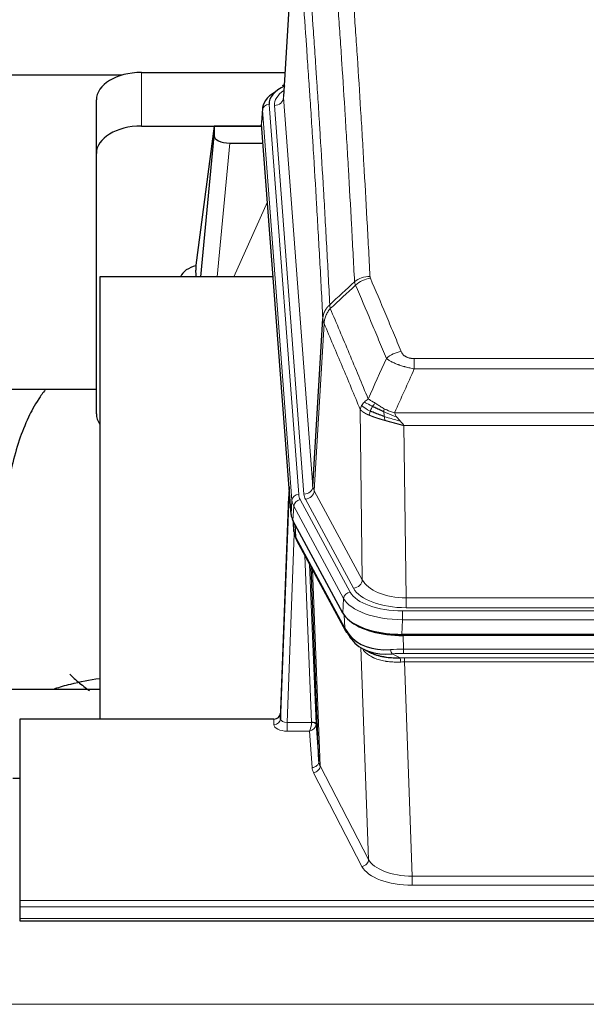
# Model space of a CAD drawing. Header units: inches. Extents: x 0 to 23760, y -13 to 16800.
# Tile 131 of 256: x 6053 to 6305, y 13694 to 14131. Entities that reach past the tile are written whole.
import ezdxf

# ---------------------------------------------------------------- set-up
doc = ezdxf.new("R2010")
doc.units = ezdxf.units.IN
doc.layers.add('1', color=7, linetype='Continuous', true_color=0xffffff)
doc.layers.add('254', color=7, linetype='Continuous', true_color=0xffffff)
doc.styles.add('latin_extended', font='simplex.shx')
doc.dimstyles.get("Standard").update_dxf_attribs({"dimtxt": 0.18, "dimasz": 0.18, "dimexe": 0.18, "dimexo": 0.0625, "dimgap": 0.09, "dimtad": 0, "dimtih": 1, "dimtoh": 1, "dimdec": 4, "dimzin": 0, "dimdsep": 46, "dimtxsty": 'Standard', "dimcen": 0.09, "dimadec": 0, "dimazin": 0, "dimtfac": 1, "dimtdec": 4, "dimtofl": 0, "dimtmove": 0, "dimatfit": 3, "dimfxl": 1, "dimtolj": 1, "dimtzin": 0, "dimarcsym": 0})

# ---------------------------------------------------------------- blocks, each defined once
blk = doc.blocks.new('_U5')
at = {"layer": '254', "color": 3, "linetype": 'Continuous', "lineweight": 13, "transparency": 16777216}
for p, q in [((8914, 13844.79), (8914, 9822.41)), ((1028.02, 13489.8), (1028.02, 9822.41)), ((1168.02, 9862.41), (8774, 9862.41))]:
    blk.add_line(p, q, dxfattribs=at)
at = {"layer": '254', "color": 3, "transparency": 16777216}
for points in [[(1168.02, 9885.74), (1168.02, 9839.07), (1028.02, 9862.41)], [(8774, 9839.07), (8774, 9885.74), (8914, 9862.41)]]:
    blk.add_solid(points, dxfattribs=at)
at = {"layer": 'Defpoints', "color": 0, "transparency": 16777216}
for p in [(8914, 13884.79), (1028.02, 13529.8), (8914, 9862.41)]:
    blk.add_point(p, dxfattribs=at)
at = {"layer": '254', "color": 2, "lineweight": 13, "transparency": 16777216, "insert": (4727.68, 10072.41), "char_height": 140, "attachment_point": 1, "style": 'latin_extended'}
blk.add_mtext('\\A1;7886', dxfattribs=at)

msp = doc.modelspace()

# ---------------------------------------------------------------- linework, layer by layer
at = {"layer": '1', "color": 2, "linetype": 'Continuous', "lineweight": 25}
for p, q in [((6175.617, 14185.9), (6170.233, 14097.061)), ((6107.055, 14107.66), (6170.877, 14107.66)), ((6098.369, 14106.455), (5931.198, 14106.455)), ((6170.545, 14102.204), (6169.601, 14101.768)), ((6087.055, 14071.684), (6087.055, 14095.486)), ((6160.854, 14091.71), (6160.473, 14085.428)), ((6107.055, 14083.858), (6160.541, 14083.858)), ((6139.365, 14083.768), (6131.317, 14021.983)), ((6160.548, 14083.768), (6139.365, 14083.768)), ((6139.365, 14083.768), (6139.365, 14079.537)), ((6173.597, 13911.191), (6160.479, 14084.645)), ((6133.454, 14016.881), (6139.365, 14079.537)), ((6146.338, 14076.317), (6161.109, 14076.317)), ((6087.055, 13956.03), (6087.055, 14071.684)), ((6131.316, 14021.976), (6131.317, 14021.983)), ((6131.316, 14021.976), (6131.316, 14019.791)), ((6165.605, 14016.88), (6088.661, 14016.88)), ((6088.661, 14016.88), (6088.661, 13820.313)), ((6183.304, 13923.713), (6187.68, 13998.389)), ((6087.022, 13966.802), (6016.616, 13966.802)), ((6172.66, 13923.572), (6168.903, 13822.934)), ((6168.892, 13820.397), (6172.58, 13919.179)), ((6196.636, 13867.399), (6174.381, 13908.614)), ((6174.509, 13908.377), (6174.872, 13903.575)), ((6174.866, 13903.688), (6174.695, 13908.032)), ((6174.866, 13903.688), (6174.872, 13903.575)), ((6176.01, 13899.779), (6197.757, 13859.504)), ((6185.917, 13801.568), (6182.489, 13887.779)), ((6439.204, 13857.961), (6222.798, 13857.961)), ((6438.613, 13857.479), (6223.389, 13857.479)), ((6205.899, 13851.327), (6208.642, 13849.941)), ((6016.664, 13833.652), (6088.661, 13833.652)), ((6168.903, 13822.934), (6168.892, 13820.397)), ((6053.001, 13820.312), (6053.001, 13739.677)), ((6165.904, 13820.312), (6053.001, 13820.312)), ((6184.688, 13818.186), (6185.917, 13801.568)), ((6050.001, 13794.114), (6053.001, 13794.114)), ((6053.001, 13739.677), (6053.001, 13736.943)), ((6053.001, 13736.943), (6053.001, 13731.695)), ((6053.001, 13731.695), (6053.001, 13730.68)), ((6053.001, 13730.68), (6610.001, 13730.68))]:
    msp.add_line(p, q, dxfattribs=at)
at = {"layer": '1', "color": 110, "linetype": 'Continuous', "lineweight": 13}
for p, q in [((6175.485, 14183.075), (6170.237, 14096.486)), ((6107.055, 14083.858), (6107.055, 14107.66)), ((6170.237, 14096.486), (6183.304, 13923.713)), ((6160.86, 14090.924), (6160.479, 14084.645)), ((6173.97, 13917.564), (6160.86, 14090.924)), ((6163.854, 14093.494), (6176.964, 13920.134)), ((6166.245, 14093.059), (6179.312, 13920.286)), ((6146.338, 14076.317), (6140.731, 14016.881)), ((6148.143, 14016.881), (6163.084, 14050.196)), ((6188.237, 13996.055), (6183.885, 13921.803)), ((6228.33, 13980.508), (6433.672, 13980.508)), ((6228.33, 13975.945), (6228.33, 13980.508)), ((6433.672, 13975.945), (6228.33, 13975.945)), ((6205.237, 13882.26), (6204.279, 13957.911)), ((6219.598, 13956.465), (6442.404, 13956.465)), ((6438.291, 13950.721), (6223.711, 13950.721)), ((6223.711, 13950.721), (6224.68, 13874.225)), ((6183.885, 13921.803), (6205.237, 13882.26)), ((6173.597, 13911.191), (6173.97, 13917.564)), ((6174.755, 13914.986), (6174.381, 13908.614)), ((6196.929, 13873.921), (6174.755, 13914.986)), ((6177.662, 13917.843), (6199.836, 13876.777)), ((6201.361, 13878.452), (6180.009, 13917.995)), ((6174.512, 13908.372), (6174.866, 13903.688)), ((6175.433, 13906.667), (6175.651, 13901.109)), ((6175.016, 13902.717), (6171.885, 13818.865)), ((6175.651, 13901.109), (6197.398, 13860.834)), ((6182.691, 13818.952), (6179.668, 13893.004)), ((6181.795, 13889.064), (6184.688, 13818.186)), ((6183.035, 13886.769), (6186.502, 13799.558)), ((6196.636, 13867.399), (6196.929, 13873.921)), ((6224.68, 13869.811), (6224.68, 13874.225)), ((6224.68, 13874.225), (6437.323, 13874.225)), ((6197.398, 13860.834), (6197.222, 13866.469)), ((6223.091, 13864.482), (6223.091, 13868.387)), ((6223.091, 13868.387), (6438.911, 13868.387)), ((6437.323, 13869.811), (6224.68, 13869.811)), ((6223.091, 13864.482), (6222.798, 13857.961)), ((6438.911, 13864.482), (6223.091, 13864.482)), ((6223.389, 13857.479), (6223.58, 13851.388)), ((6207.987, 13757.943), (6204.552, 13852.083)), ((6218.556, 13849.294), (6222.01, 13847.549)), ((6223.58, 13849.523), (6223.58, 13851.388)), ((6223.58, 13851.388), (6438.422, 13851.388)), ((6438.422, 13849.523), (6223.58, 13849.523)), ((6223.922, 13845.715), (6223.922, 13847.58)), ((6223.922, 13847.58), (6438.08, 13847.58)), ((6223.922, 13845.715), (6227.396, 13750.539)), ((6438.08, 13845.715), (6223.922, 13845.715)), ((6165.894, 13817.864), (6165.904, 13820.312)), ((6171.885, 13818.865), (6182.69, 13818.865)), ((6171.885, 13818.865), (6171.885, 13814.95)), ((6171.885, 13814.95), (6181.727, 13814.95)), ((6182.92, 13798.801), (6181.727, 13814.95)), ((6205.079, 13754.88), (6183.594, 13796.495)), ((6186.502, 13799.558), (6207.987, 13757.943)), ((6227.396, 13750.539), (6227.396, 13746.438)), ((6227.396, 13750.539), (6434.606, 13750.539)), ((6434.606, 13746.438), (6227.396, 13746.438)), ((6053.001, 13739.677), (6610.001, 13739.677)), ((6053.001, 13736.943), (6610.001, 13736.943)), ((6053.001, 13731.695), (6610.001, 13731.695)), ((2938.501, 13693.566), (7695.501, 13693.566))]:
    msp.add_line(p, q, dxfattribs=at)
at = {"layer": '1', "color": 2, "linetype": 'Continuous', "lineweight": 25}
for centre, major_axis, ratio, start_param, end_param in [((6107.055, 14095.486), (-20, 0), 0.608706, 4.712389, 6.2831853), ((6187.873, 14091.207), (-27.03, 0.194), 0.4633579, 5.618257, 6.3212481), ((6187.873, 14093.868), (-24.034, 0.016), 0.461198, 5.4992389, 6.318352), ((6170.859, 14099.044), (1.258, -2.724), 0.6272114, 2.6666598, 3.1415983), ((6107.055, 14071.684), (-20, 0), 0.608706, 4.712389, 6.2831853), ((6146.392, 14079.562), (7.027, 0.031), 0.4617281, 3.1395348, 4.7027345), ((6134.195, 14014.802), (-10.208, 0), 0.7029015, 4.9983373, 5.9892938), ((6134.195, 13823.411), (-10.152, 515.131), 0.0020796, 5.0973622, 5.1034663), ((6107.055, 13956.03), (-20, 0), 0.608706, 0, 0.4035719), ((6200.617, 13911.63), (27.037, 0.006), 0.4611335, 3.1763491, 3.3855005), ((6202.661, 13883.9), (-27.174, 22.247), 0.2659533, 0.2482948, 0.280275), ((6201.51, 13913.176), (26.161, 11.46), 0.4493681, 3.0159633, 3.1613144), ((6179.364, 13902), (3.584, 1.776), 0.8816114, 2.7716102, 3.1419462), ((6222.856, 13870.445), (27.023, 0.034), 0.4619935, 3.3853572, 3.670307), ((6223.415, 13869.954), (27.01, 0.015), 0.4618579, 3.6271853, 4.7111791), ((6222.856, 13870.445), (27.023, 0.034), 0.4619935, 3.670307, 4.7096668), ((6224.23, 13843.954), (-27.355, 20.182), 0.1876908, 0.3765826, 0.5974134), ((6201.277, 13861.404), (3.52, 1.9), 0.8606628, 3.1415888, 3.5094104), ((6221.534, 13841.092), (-23.434, 19.972), 0.1471226, 0.3626514, 0.5834823), ((6203.054, 13858.722), (3.195, 2.407), 0.6715965, 2.6043549, 3.391291), ((6223.327, 13872.772), (25.329, 12.681), 0.6929209, 3.2824386, 4.1662755), ((6223.327, 13872.772), (23.359, 16.381), 0.7286412, 3.1732971, 4.057134), ((6201.155, 13851.232), (-3.388, -2.127), 0.8041825, 3.1410453, 3.3164277), ((6165.904, 13823.025), (3, 0.002), 0.9042699, 4.7116987, 6.2488686)]:
    msp.add_ellipse(centre, major_axis=major_axis, ratio=ratio, start_param=start_param, end_param=end_param, dxfattribs=at)
at = {"layer": '1', "color": 110, "linetype": 'Continuous', "lineweight": 13}
for centre, major_axis, ratio, start_param, end_param in [((6190.265, 14093.433), (-24.034, 0.016), 0.461198, 5.6862399, 6.318352), ((6166.245, 14096.607), (3.989, 0.302), 0.8864705, 4.6454478, 6.1638843), ((6163.854, 14090.833), (2.991, 0.226), 0.8864705, 1.5038552, 3.0222916), ((6208.634, 14008.76), (-9.987, -0.512), 0.8285973, 4.6699673, 5.4273767), ((6208.822, 14007.968), (-9.188, -3.948), 0.8056434, 4.3791539, 5.1247913), ((6222.483, 13975.506), (-9.245, -3.812), 0.7933159, 4.3962573, 5.1392153), ((6179.312, 13923.834), (3.989, 0.302), 0.8864705, 4.6454478, 6.1638843), ((6203.33, 13924.224), (20.038, 0.241), 0.4621297, 3.1708089, 3.3799603), ((6172.58, 13917.026), (0.214, 6.443), 0.0117452, 0.5090713, 1.2305416), ((6175.579, 13919.088), (2.998, -0.112), 0.4302668, 3.1576572, 3.7226285), ((6176.964, 13917.473), (2.991, 0.226), 0.8864705, 1.5038552, 3.0222916), ((6200.983, 13920.524), (24.033, 0.005), 0.4611335, 3.1763491, 3.3855005), ((6203.33, 13920.676), (24.033, 0.005), 0.4611335, 3.1763491, 3.3855005), ((6180.009, 13921.543), (3.52, 1.9), 0.8606628, 4.2773553, 5.7957917), ((6200.983, 13917.863), (-27.028, 0.171), 0.4605351, 0.0378207, 0.2469722), ((6177.662, 13915.181), (2.64, 1.425), 0.8606628, 1.1357626, 2.6541991), ((6202.66, 13883.9), (-27.538, 20.422), 0.182049, 0.3394769, 0.3714573), ((6179.53, 13901.679), (3.52, 1.9), 0.8606628, 2.7414655, 3.1415888), ((6201.361, 13882), (3.52, 1.9), 0.8606628, 4.2773553, 5.7957917), ((6224.6, 13884.832), (-20.002, 0.126), 0.5302672, 0.2567917, 1.5781041), ((6199.836, 13874.116), (2.64, 1.425), 0.8606628, 1.1357626, 2.6541991), ((6223.142, 13879.485), (24.02, 0.03), 0.4619935, 3.3853572, 4.7096668), ((6224.6, 13881.284), (-24.002, 0.049), 0.477994, 0.2537759, 1.5750883), ((6223.142, 13876.824), (-27.018, 0.111), 0.4567867, 0.246464, 1.5707737), ((6201.277, 13861.404), (3.52, 1.9), 0.8606628, 2.7414655, 3.1415888), ((6224.23, 13843.954), (-27.015, 0.091), 0.2751837, 4.7373543, 4.9581852), ((6218.556, 13853.13), (-0.368, 3.983), 0.2964475, 2.0527062, 2.8396422), ((6224.23, 13840.119), (-23.017, 0.318), 0.4083138, 4.7462544, 4.9670852), ((6224.712, 13837.768), (-24.025, 0.387), 0.4081206, 4.7518285, 4.8316761), ((6222.01, 13843.714), (0.131, -3.998), 0.1099517, 2.0830946, 2.8518059), ((6224.712, 13833.933), (-20.023, 0.877), 0.5868265, 4.777515, 4.8573626), ((6165.894, 13820.488), (-3, 0.013), 0.8746179, 1.5745081, 3.1116779), ((6171.897, 13820.488), (3.004, 0.138), 0.5390598, 3.1127167, 4.683513), ((6181.727, 13817.574), (0.506, 2.997), 0.2740591, 3.694004, 5.2037138), ((6181.691, 13818.92), (-1.001, 0.011), 0.9036692, 3.0924533, 3.1882189), ((6182.69, 13818.004), (1.996, -0.13), 0.4297663, 0.0674602, 1.5988341), ((6182.691, 13818.091), (1.998, 0.082), 0.4302193, 0.0160628, 1.553239), ((6181.691, 13818.059), (2.996, 0.15), 0.8842158, 6.1784609, 6.2742264), ((6171.897, 13817.864), (6.003, 0.008), 0.4854373, 3.1388974, 4.7096937), ((6181.727, 13817.574), (2.669, 1.608), 0.8008031, 4.262859, 5.7725688), ((6182.92, 13801.425), (-2.992, -0.221), 0.8740585, 1.5062672, 3.1117425), ((6205.92, 13801.823), (-20.016, 0.121), 0.4848834, 0.0387668, 0.248091), ((6205.92, 13799.199), (-23.014, 0.002), 0.4845187, 0.0358431, 0.2451673), ((6183.594, 13799.118), (-2.666, -1.376), 0.8484453, 1.1579292, 2.76165), ((6205.079, 13757.504), (-2.666, -1.376), 0.8484453, 1.1579292, 2.76165), ((6227.402, 13760.213), (-20.013, 0.104), 0.483363, 0.2476114, 1.5729934), ((6227.402, 13757.589), (23.012, 0.004), 0.4845836, 3.3866449, 4.7120269)]:
    msp.add_ellipse(centre, major_axis=major_axis, ratio=ratio, start_param=start_param, end_param=end_param, dxfattribs=at)
for points, knots in [([(6196.676, 14199.701), (6197.233, 14193.081), (6198.334, 14179.591), (6199.941, 14158.606), (6200.984, 14144.117), (6201.754, 14133.063), (6202.137, 14127.488), (6202.515, 14121.844), (6202.766, 14118.066), (6202.892, 14116.168), (6203.515, 14106.644), (6204.006, 14098.902), (6204.732, 14087.107), (6204.972, 14083.146), (6205.447, 14075.163), (6205.683, 14071.142), (6206.385, 14058.989), (6207.306, 14042.547), (6208.196, 14025.628), (6208.634, 14017.049)], [0, 0, 0, 0, 0.125, 0.25, 0.375, 0.375, 0.4375, 0.46875, 0.46875, 0.5, 0.5, 0.625, 0.625, 0.6875, 0.6875, 0.75, 0.75, 0.875, 1, 1, 1, 1]), ([(6201.767, 14014.673), (6201.328, 14023.242), (6200.437, 14040.14), (6199.515, 14056.563), (6198.812, 14068.702), (6198.576, 14072.718), (6198.099, 14080.691), (6197.859, 14084.648), (6197.133, 14096.43), (6196.641, 14104.162), (6196.017, 14113.676), (6195.891, 14115.57), (6195.64, 14119.345), (6195.261, 14124.982), (6194.878, 14130.55), (6194.106, 14141.592), (6193.062, 14156.064), (6191.453, 14177.024), (6190.351, 14190.499), (6189.792, 14197.111)], [0, 0, 0, 0, 0.125, 0.25, 0.25, 0.3125, 0.3125, 0.375, 0.375, 0.5, 0.5, 0.53125, 0.53125, 0.5625, 0.625, 0.625, 0.75, 0.875, 1, 1, 1, 1]), ([(6178.541, 14189.691), (6179.112, 14183), (6180.24, 14169.357), (6181.885, 14148.116), (6182.951, 14133.437), (6183.74, 14122.233), (6184.131, 14116.583), (6184.582, 14109.906), (6184.775, 14107.026), (6184.903, 14105.102), (6184.967, 14104.138), (6185.286, 14099.308), (6185.665, 14093.465), (6186.103, 14086.564), (6186.29, 14083.589), (6186.414, 14081.602), (6186.476, 14080.607), (6187.032, 14071.629), (6188.005, 14055.421), (6189.415, 14030.369), (6190.324, 14013.173), (6190.77, 14004.451)], [0, 0, 0, 0, 0.125, 0.25, 0.375, 0.375, 0.4375, 0.46875, 0.484375, 0.484375, 0.5, 0.5, 0.5625, 0.59375, 0.609375, 0.609375, 0.625, 0.625, 0.75, 0.875, 1, 1, 1, 1]), ([(6187.68, 13998.389), (6187.236, 14007.083), (6186.33, 14024.225), (6184.923, 14049.199), (6183.953, 14065.357), (6183.398, 14074.308), (6183.336, 14075.3), (6183.213, 14077.281), (6183.027, 14080.247), (6182.59, 14087.127), (6182.211, 14092.952), (6181.893, 14097.768), (6181.83, 14098.729), (6181.702, 14100.647), (6181.51, 14103.518), (6181.06, 14110.176), (6180.67, 14115.81), (6179.884, 14126.98), (6178.82, 14141.617), (6177.179, 14162.798), (6176.055, 14176.402), (6175.485, 14183.075)], [0, 0, 0, 0, 0.125, 0.25, 0.375, 0.375, 0.390625, 0.390625, 0.40625, 0.4375, 0.5, 0.5, 0.515625, 0.515625, 0.53125, 0.5625, 0.625, 0.625, 0.75, 0.875, 1, 1, 1, 1]), ([(6208.822, 14016.254), (6208.766, 14016.385), (6208.722, 14016.517), (6208.66, 14016.782), (6208.641, 14016.915), (6208.634, 14017.049)], [0, 0, 0, 0, 0.5, 0.5, 1, 1, 1, 1]), ([(6208.822, 14016.254), (6211.107, 14010.914), (6213.388, 14005.527), (6216.804, 13997.379), (6217.941, 13994.651), (6220.214, 13989.174), (6221.349, 13986.424), (6222.483, 13983.662)], [0, 0, 0, 0, 0.5, 0.5, 0.75, 0.75, 1, 1, 1, 1]), ([(6215.903, 13980.605), (6214.767, 13983.363), (6213.631, 13986.111), (6211.356, 13991.584), (6210.217, 13994.309), (6206.797, 14002.45), (6204.513, 14007.831), (6202.225, 14013.168)], [0, 0, 0, 0, 0.25, 0.25, 0.5, 0.5, 1, 1, 1, 1]), ([(6187.68, 13998.389), (6187.681, 13998.404), (6187.683, 13998.434), (6187.686, 13998.479), (6187.689, 13998.524), (6187.693, 13998.568), (6187.697, 13998.613), (6187.701, 13998.658), (6187.705, 13998.703), (6187.71, 13998.747), (6187.715, 13998.792), (6187.72, 13998.837), (6187.725, 13998.882), (6187.731, 13998.926), (6187.737, 13998.971), (6187.743, 13999.016), (6187.749, 13999.06), (6187.756, 13999.105), (6187.762, 13999.149), (6187.77, 13999.194), (6187.777, 13999.238), (6187.785, 13999.283), (6187.792, 13999.327), (6187.801, 13999.372), (6187.809, 13999.416), (6187.818, 13999.46), (6187.826, 13999.505), (6187.836, 13999.549), (6187.845, 13999.593), (6187.855, 13999.637), (6187.864, 13999.681), (6187.875, 13999.725), (6187.885, 13999.769), (6187.896, 13999.814), (6187.906, 13999.857), (6187.918, 13999.901), (6187.929, 13999.945), (6187.941, 13999.989), (6187.952, 14000.033), (6187.965, 14000.077), (6187.977, 14000.12), (6187.989, 14000.164), (6188.002, 14000.208), (6188.015, 14000.251), (6188.029, 14000.295), (6188.042, 14000.338), (6188.056, 14000.381), (6188.07, 14000.425), (6188.085, 14000.468), (6188.099, 14000.511), (6188.114, 14000.554), (6188.129, 14000.597), (6188.144, 14000.64), (6188.16, 14000.683), (6188.176, 14000.726), (6188.192, 14000.769), (6188.208, 14000.812), (6188.225, 14000.854), (6188.241, 14000.897), (6188.258, 14000.94), (6188.276, 14000.982), (6188.293, 14001.024), (6188.311, 14001.067), (6188.329, 14001.109), (6188.347, 14001.151), (6188.365, 14001.193), (6188.384, 14001.235), (6188.403, 14001.277), (6188.422, 14001.319), (6188.441, 14001.361), (6188.461, 14001.403), (6188.481, 14001.444), (6188.501, 14001.486), (6188.521, 14001.527), (6188.542, 14001.569), (6188.563, 14001.61), (6188.59, 14001.663), (6188.623, 14001.728), (6188.664, 14001.805), (6188.706, 14001.882), (6188.748, 14001.958), (6188.792, 14002.034), (6188.836, 14002.109), (6188.88, 14002.184), (6188.926, 14002.259), (6188.972, 14002.334), (6189.019, 14002.408), (6189.067, 14002.482), (6189.116, 14002.556), (6189.165, 14002.629), (6189.216, 14002.702), (6189.267, 14002.774), (6189.318, 14002.846), (6189.371, 14002.918), (6189.424, 14002.989), (6189.478, 14003.06), (6189.532, 14003.131), (6189.588, 14003.201), (6189.644, 14003.271), (6189.701, 14003.34), (6189.758, 14003.409), (6189.816, 14003.478), (6189.875, 14003.546), (6189.935, 14003.613), (6189.995, 14003.681), (6190.056, 14003.747), (6190.118, 14003.814), (6190.18, 14003.88), (6190.243, 14003.945), (6190.306, 14004.01), (6190.371, 14004.074), (6190.436, 14004.138), (6190.501, 14004.202), (6190.567, 14004.265), (6190.634, 14004.327), (6190.702, 14004.389), (6190.747, 14004.43), (6190.77, 14004.451)], [0, 0, 0, 0, 0.0066687, 0.0133374, 0.0200061, 0.0266746, 0.0333432, 0.0400116, 0.0466801, 0.0533484, 0.0600168, 0.066685, 0.0733532, 0.0800214, 0.0866895, 0.0933575, 0.1000255, 0.1066935, 0.1133614, 0.1200292, 0.126697, 0.1333647, 0.1400324, 0.1467001, 0.1533676, 0.1600352, 0.1667026, 0.1733701, 0.1800374, 0.1867047, 0.193372, 0.2000392, 0.2067064, 0.2133735, 0.2200405, 0.2267075, 0.2333745, 0.2400414, 0.2467082, 0.253375, 0.2600418, 0.2667085, 0.2733751, 0.2800417, 0.2867082, 0.2933747, 0.3000412, 0.3067075, 0.3133739, 0.3200401, 0.3267064, 0.3333725, 0.3400387, 0.3467047, 0.3533708, 0.3600367, 0.3667026, 0.3733685, 0.3800343, 0.3867001, 0.3933658, 0.4000315, 0.4066971, 0.4133626, 0.4200281, 0.4266936, 0.433359, 0.4400243, 0.4466896, 0.4533549, 0.4600201, 0.4666852, 0.4733503, 0.4800154, 0.4866804, 0.4933453, 0.5000102, 0.5125098, 0.5250093, 0.5375088, 0.5500082, 0.5625077, 0.5750071, 0.5875066, 0.600006, 0.6125054, 0.6250049, 0.6375043, 0.6500037, 0.6625032, 0.6750026, 0.6875021, 0.7000016, 0.7125011, 0.7250006, 0.7375001, 0.7499997, 0.7624993, 0.7749989, 0.7874985, 0.7999982, 0.812498, 0.8249977, 0.8374975, 0.8499974, 0.8624973, 0.8749972, 0.8874972, 0.8999973, 0.9124974, 0.9249976, 0.9374978, 0.9499981, 0.9624985, 0.9749989, 0.9874994, 1, 1, 1, 1]), ([(6188.237, 13996.055), (6188.258, 13996.639), (6188.336, 13997.226), (6188.599, 13998.393), (6188.785, 13998.972), (6189.256, 14000.103), (6189.542, 14000.656), (6190.2, 14001.72), (6190.573, 14002.231), (6190.982, 14002.714)], [0, 0, 0, 0, 0.25, 0.25, 0.5, 0.5, 0.75, 0.75, 1, 1, 1, 1]), ([(6190.982, 14002.714), (6190.907, 14003.008), (6190.864, 14003.31), (6190.806, 14003.9), (6190.791, 14004.187), (6190.77, 14004.451)], [0, 0, 0, 0, 0.5, 0.5, 1, 1, 1, 1]), ([(6190.982, 14002.714), (6193.804, 13996.158), (6196.62, 13989.534), (6200.833, 13979.495), (6202.236, 13976.131), (6205.038, 13969.369), (6206.438, 13965.972), (6207.836, 13962.557)], [0, 0, 0, 0, 0.5, 0.5, 0.75, 0.75, 1, 1, 1, 1]), ([(6188.237, 13996.055), (6188.232, 13996.068), (6188.221, 13996.093), (6188.206, 13996.131), (6188.191, 13996.17), (6188.176, 13996.21), (6188.161, 13996.25), (6188.145, 13996.29), (6188.13, 13996.332), (6188.114, 13996.373), (6188.099, 13996.416), (6188.084, 13996.459), (6188.068, 13996.503), (6188.053, 13996.547), (6188.038, 13996.592), (6188.022, 13996.638), (6188.007, 13996.684), (6187.992, 13996.731), (6187.977, 13996.778), (6187.963, 13996.826), (6187.948, 13996.875), (6187.934, 13996.925), (6187.919, 13996.975), (6187.905, 13997.025), (6187.891, 13997.076), (6187.878, 13997.128), (6187.865, 13997.181), (6187.844, 13997.265), (6187.818, 13997.377), (6187.789, 13997.514), (6187.766, 13997.641), (6187.746, 13997.759), (6187.731, 13997.866), (6187.718, 13997.963), (6187.708, 13998.05), (6187.7, 13998.127), (6187.694, 13998.194), (6187.689, 13998.251), (6187.686, 13998.298), (6187.683, 13998.335), (6187.682, 13998.362), (6187.681, 13998.379), (6187.68, 13998.387), (6187.68, 13998.389)], [0, 0, 0, 0, 0.0155037, 0.0313049, 0.0474035, 0.0637997, 0.0804935, 0.097485, 0.1147743, 0.1323613, 0.1502462, 0.1684289, 0.1869096, 0.2056883, 0.224765, 0.2441397, 0.2638126, 0.2837835, 0.3040527, 0.32462, 0.3454856, 0.3666494, 0.3881116, 0.409872, 0.4319308, 0.454288, 0.4769435, 0.4998975, 0.5635611, 0.6228928, 0.6778927, 0.7285606, 0.7748966, 0.8169007, 0.8545729, 0.8879131, 0.9169214, 0.9415977, 0.9619421, 0.9779545, 0.989635, 0.9969835, 1, 1, 1, 1]), ([(6204.279, 13957.911), (6202.948, 13961.152), (6201.616, 13964.377), (6198.948, 13970.797), (6197.613, 13973.991), (6193.602, 13983.528), (6190.922, 13989.823), (6188.237, 13996.055)], [0, 0, 0, 0, 0.25, 0.25, 0.5, 0.5, 1, 1, 1, 1]), ([(6228.33, 13975.945), (6227.995, 13976.005), (6227.662, 13976.069), (6226.999, 13976.202), (6226.67, 13976.272), (6225.695, 13976.489), (6225.057, 13976.645), (6224.354, 13976.834), (6224.276, 13976.855), (6224.121, 13976.898), (6224.043, 13976.919), (6223.812, 13976.984), (6223.659, 13977.028), (6223.205, 13977.162), (6222.61, 13977.345), (6222.037, 13977.536), (6221.616, 13977.683), (6221.407, 13977.758), (6221.202, 13977.833), (6221.065, 13977.884), (6220.998, 13977.91), (6220.392, 13978.14), (6219.884, 13978.35), (6219.165, 13978.674), (6218.932, 13978.783), (6218.594, 13978.949), (6218.483, 13979.004), (6218.264, 13979.116), (6218.157, 13979.173), (6217.63, 13979.455), (6217.241, 13979.682), (6216.527, 13980.141), (6216.2, 13980.372), (6215.903, 13980.605)], [0, 0, 0, 0, 0.0625, 0.0625, 0.125, 0.125, 0.25, 0.25, 0.265625, 0.265625, 0.28125, 0.28125, 0.3125, 0.3125, 0.375, 0.4375, 0.4375, 0.46875, 0.484375, 0.484375, 0.5, 0.5, 0.625, 0.625, 0.6875, 0.6875, 0.71875, 0.71875, 0.75, 0.75, 0.875, 0.875, 1, 1, 1, 1]), ([(6228.33, 13980.508), (6228.147, 13980.508), (6227.965, 13980.513), (6227.601, 13980.531), (6227.421, 13980.545), (6227.066, 13980.584), (6226.89, 13980.608), (6226.544, 13980.666), (6226.373, 13980.701), (6226.162, 13980.751), (6226.12, 13980.761), (6226.036, 13980.782), (6225.912, 13980.815), (6225.79, 13980.851), (6225.551, 13980.926), (6225.243, 13981.035), (6224.956, 13981.162), (6224.783, 13981.247), (6224.749, 13981.264), (6224.681, 13981.299), (6224.647, 13981.317), (6224.547, 13981.371), (6224.482, 13981.408), (6224.293, 13981.522), (6224.173, 13981.6), (6223.947, 13981.763), (6223.84, 13981.846), (6223.637, 13982.019), (6223.541, 13982.108), (6223.428, 13982.222), (6223.406, 13982.245), (6223.362, 13982.291), (6223.34, 13982.315), (6223.277, 13982.384), (6223.236, 13982.431), (6223.117, 13982.573), (6223.044, 13982.669), (6222.907, 13982.862), (6222.843, 13982.96), (6222.666, 13983.256), (6222.567, 13983.458), (6222.483, 13983.662)], [0, 0, 0, 0, 0.0625, 0.0625, 0.125, 0.125, 0.1875, 0.1875, 0.25, 0.25, 0.265625, 0.265625, 0.28125, 0.3125, 0.3125, 0.375, 0.4375, 0.4375, 0.453125, 0.453125, 0.46875, 0.46875, 0.5, 0.5, 0.5625, 0.5625, 0.625, 0.625, 0.6875, 0.6875, 0.703125, 0.703125, 0.71875, 0.71875, 0.75, 0.75, 0.8125, 0.8125, 0.875, 0.875, 1, 1, 1, 1]), ([(6204.279, 13957.911), (6204.336, 13958.196), (6204.418, 13958.484), (6204.632, 13959.057), (6204.763, 13959.342), (6204.918, 13959.624)], [0, 0, 0, 0, 0.5, 0.5, 1, 1, 1, 1]), ([(6204.918, 13959.624), (6205.075, 13959.899), (6205.254, 13960.171), (6205.659, 13960.702), (6205.883, 13960.961), (6206.129, 13961.212)], [0, 0, 0, 0, 0.5, 0.5, 1, 1, 1, 1]), ([(6208.801, 13957.208), (6208.366, 13957.412), (6207.956, 13957.616), (6206.426, 13958.431), (6205.531, 13959.04), (6204.918, 13959.624)], [0, 0, 0, 0, 0.25, 0.25, 1, 1, 1, 1]), ([(6206.129, 13961.212), (6206.375, 13961.456), (6206.641, 13961.692), (6207.211, 13962.141), (6207.515, 13962.355), (6207.836, 13962.557)], [0, 0, 0, 0, 0.5, 0.5, 1, 1, 1, 1]), ([(6209.787, 13959.281), (6209.415, 13959.469), (6209.059, 13959.651), (6207.698, 13960.357), (6206.827, 13960.829), (6206.129, 13961.212)], [0, 0, 0, 0, 0.25, 0.25, 1, 1, 1, 1]), ([(6211.011, 13960.661), (6210.712, 13960.855), (6210.422, 13961.043), (6209.295, 13961.764), (6208.529, 13962.229), (6207.836, 13962.557)], [0, 0, 0, 0, 0.25, 0.25, 1, 1, 1, 1]), ([(6208.801, 13957.208), (6208.832, 13957.296), (6208.864, 13957.385), (6208.999, 13957.743), (6209.112, 13958.013), (6209.361, 13958.542), (6209.497, 13958.8), (6209.689, 13959.124), (6209.737, 13959.204), (6209.787, 13959.281)], [0, 0, 0, 0, 0.125, 0.125, 0.5, 0.5, 0.875, 0.875, 1, 1, 1, 1]), ([(6209.787, 13959.281), (6209.885, 13959.436), (6209.987, 13959.584), (6210.244, 13959.928), (6210.401, 13960.112), (6210.712, 13960.428), (6210.865, 13960.559), (6211.011, 13960.661)], [0, 0, 0, 0, 0.25, 0.25, 0.625, 0.625, 1, 1, 1, 1]), ([(6214.98, 13958.253), (6214.8, 13958.349), (6214.622, 13958.447), (6213.914, 13958.841), (6213.4, 13959.148), (6212.406, 13959.762), (6211.926, 13960.069), (6211.312, 13960.466), (6211.16, 13960.564), (6211.011, 13960.661)], [0, 0, 0, 0, 0.125, 0.125, 0.5, 0.5, 0.875, 0.875, 1, 1, 1, 1]), ([(6214.83, 13956.884), (6214.828, 13957.039), (6214.83, 13957.187), (6214.843, 13957.53), (6214.859, 13957.714), (6214.908, 13958.026), (6214.94, 13958.156), (6214.98, 13958.253)], [0, 0, 0, 0, 0.25, 0.25, 0.625, 0.625, 1, 1, 1, 1]), ([(6219.598, 13956.465), (6218.378, 13956.731), (6217.202, 13957.173), (6215.708, 13957.876), (6215.341, 13958.062), (6214.98, 13958.253)], [0, 0, 0, 0, 0.75, 0.75, 1, 1, 1, 1]), ([(6208.311, 13955.362), (6208.299, 13955.367), (6208.276, 13955.377), (6208.241, 13955.392), (6208.206, 13955.407), (6208.17, 13955.422), (6208.134, 13955.438), (6208.097, 13955.454), (6208.06, 13955.47), (6208.023, 13955.486), (6207.985, 13955.502), (6207.947, 13955.519), (6207.909, 13955.536), (6207.87, 13955.553), (6207.831, 13955.57), (6207.791, 13955.588), (6207.751, 13955.606), (6207.711, 13955.624), (6207.671, 13955.642), (6207.63, 13955.661), (6207.589, 13955.68), (6207.548, 13955.698), (6207.506, 13955.718), (6207.464, 13955.737), (6207.422, 13955.757), (6207.38, 13955.777), (6207.337, 13955.797), (6207.294, 13955.817), (6207.251, 13955.838), (6207.207, 13955.859), (6207.164, 13955.88), (6207.12, 13955.902), (6207.076, 13955.923), (6207.032, 13955.945), (6206.987, 13955.967), (6206.942, 13955.99), (6206.898, 13956.013), (6206.853, 13956.036), (6206.808, 13956.059), (6206.762, 13956.082), (6206.717, 13956.106), (6206.671, 13956.13), (6206.626, 13956.154), (6206.58, 13956.178), (6206.534, 13956.203), (6206.488, 13956.228), (6206.442, 13956.253), (6206.396, 13956.279), (6206.35, 13956.305), (6206.304, 13956.331), (6206.258, 13956.357), (6206.211, 13956.384), (6206.165, 13956.411), (6206.119, 13956.438), (6206.073, 13956.465), (6206.026, 13956.493), (6205.98, 13956.521), (6205.934, 13956.549), (6205.888, 13956.578), (6205.842, 13956.606), (6205.796, 13956.635), (6205.75, 13956.665), (6205.705, 13956.694), (6205.659, 13956.724), (6205.614, 13956.754), (6205.568, 13956.785), (6205.523, 13956.815), (6205.478, 13956.846), (6205.433, 13956.878), (6205.389, 13956.909), (6205.344, 13956.941), (6205.3, 13956.973), (6205.256, 13957.006), (6205.213, 13957.039), (6205.169, 13957.072), (6205.126, 13957.105), (6205.083, 13957.138), (6205.041, 13957.172), (6204.999, 13957.206), (6204.957, 13957.241), (6204.915, 13957.276), (6204.874, 13957.311), (6204.833, 13957.346), (6204.793, 13957.382), (6204.753, 13957.417), (6204.714, 13957.454), (6204.675, 13957.49), (6204.636, 13957.527), (6204.598, 13957.564), (6204.56, 13957.601), (6204.523, 13957.639), (6204.486, 13957.677), (6204.45, 13957.715), (6204.415, 13957.754), (6204.38, 13957.793), (6204.346, 13957.832), (6204.312, 13957.871), (6204.29, 13957.898), (6204.279, 13957.911)], [0, 0, 0, 0, 0.0060657, 0.012223, 0.0184718, 0.0248123, 0.0312443, 0.0377679, 0.0443831, 0.0510899, 0.0578883, 0.0647782, 0.0717598, 0.0788329, 0.0859977, 0.093254, 0.1006019, 0.1080414, 0.1155725, 0.1231952, 0.1309095, 0.1387154, 0.1466129, 0.1546019, 0.1626826, 0.1708549, 0.1791188, 0.1874742, 0.1959213, 0.20446, 0.2130903, 0.2218121, 0.2306256, 0.2395307, 0.2485274, 0.2576156, 0.2667955, 0.276067, 0.2854301, 0.2948848, 0.3044311, 0.314069, 0.3237985, 0.3336196, 0.3435324, 0.3535367, 0.3636326, 0.3738202, 0.3840993, 0.3944701, 0.4049324, 0.4154864, 0.426132, 0.4368691, 0.4476979, 0.4586183, 0.4696303, 0.480734, 0.4919292, 0.503216, 0.5145945, 0.5260645, 0.5376262, 0.5492795, 0.5610244, 0.5728609, 0.584789, 0.5968087, 0.60892, 0.621123, 0.6334175, 0.6458037, 0.6582815, 0.6708509, 0.6835119, 0.6962645, 0.7091087, 0.7220445, 0.735072, 0.748191, 0.7614017, 0.774704, 0.7880979, 0.8015834, 0.8151605, 0.8288293, 0.8425896, 0.8564416, 0.8703852, 0.8844204, 0.8985472, 0.9127656, 0.9270756, 0.9414773, 0.9559705, 0.9705554, 0.9852319, 1, 1, 1, 1]), ([(6208.311, 13955.362), (6208.347, 13955.543), (6208.389, 13955.748), (6208.494, 13956.194), (6208.557, 13956.435), (6208.683, 13956.857), (6208.739, 13957.031), (6208.801, 13957.208)], [0, 0, 0, 0, 0.375, 0.375, 0.75, 0.75, 1, 1, 1, 1]), ([(6215.314, 13953.031), (6215.292, 13953.037), (6215.248, 13953.049), (6215.182, 13953.068), (6215.116, 13953.087), (6215.05, 13953.106), (6214.984, 13953.125), (6214.917, 13953.144), (6214.851, 13953.163), (6214.785, 13953.182), (6214.719, 13953.201), (6214.652, 13953.22), (6214.586, 13953.239), (6214.519, 13953.258), (6214.453, 13953.277), (6214.386, 13953.297), (6214.319, 13953.316), (6214.253, 13953.336), (6214.186, 13953.355), (6214.119, 13953.375), (6214.052, 13953.394), (6213.986, 13953.414), (6213.919, 13953.434), (6213.852, 13953.453), (6213.785, 13953.473), (6213.718, 13953.493), (6213.651, 13953.513), (6213.584, 13953.533), (6213.517, 13953.553), (6213.45, 13953.573), (6213.383, 13953.593), (6213.316, 13953.613), (6213.249, 13953.634), (6213.182, 13953.654), (6213.114, 13953.674), (6213.047, 13953.695), (6212.98, 13953.715), (6212.913, 13953.736), (6212.846, 13953.756), (6212.779, 13953.777), (6212.712, 13953.798), (6212.645, 13953.819), (6212.578, 13953.839), (6212.511, 13953.86), (6212.444, 13953.881), (6212.377, 13953.902), (6212.31, 13953.923), (6212.243, 13953.945), (6212.176, 13953.966), (6212.109, 13953.987), (6212.042, 13954.008), (6211.975, 13954.03), (6211.908, 13954.051), (6211.841, 13954.073), (6211.775, 13954.094), (6211.708, 13954.116), (6211.641, 13954.138), (6211.575, 13954.16), (6211.508, 13954.182), (6211.442, 13954.203), (6211.375, 13954.225), (6211.309, 13954.247), (6211.242, 13954.27), (6211.176, 13954.292), (6211.11, 13954.314), (6211.044, 13954.336), (6210.978, 13954.359), (6210.912, 13954.381), (6210.846, 13954.404), (6210.78, 13954.426), (6210.715, 13954.449), (6210.649, 13954.472), (6210.583, 13954.494), (6210.518, 13954.517), (6210.453, 13954.54), (6210.387, 13954.563), (6210.322, 13954.586), (6210.257, 13954.609), (6210.192, 13954.633), (6210.128, 13954.656), (6210.063, 13954.679), (6209.998, 13954.703), (6209.934, 13954.726), (6209.869, 13954.75), (6209.805, 13954.773), (6209.741, 13954.797), (6209.677, 13954.821), (6209.613, 13954.845), (6209.55, 13954.869), (6209.486, 13954.893), (6209.423, 13954.917), (6209.36, 13954.941), (6209.297, 13954.965), (6209.234, 13954.989), (6209.171, 13955.014), (6209.108, 13955.038), (6209.046, 13955.063), (6208.984, 13955.087), (6208.921, 13955.112), (6208.86, 13955.137), (6208.798, 13955.161), (6208.736, 13955.186), (6208.675, 13955.211), (6208.614, 13955.236), (6208.553, 13955.261), (6208.492, 13955.287), (6208.431, 13955.312), (6208.371, 13955.337), (6208.331, 13955.354), (6208.311, 13955.362)], [0, 0, 0, 0, 0.0082024, 0.0164263, 0.0246716, 0.0329384, 0.0412265, 0.0495362, 0.0578672, 0.0662198, 0.0745938, 0.0829892, 0.0914062, 0.0998446, 0.1083045, 0.1167859, 0.1252887, 0.1338131, 0.1423589, 0.1509263, 0.1595151, 0.1681255, 0.1767574, 0.1854108, 0.1940858, 0.2027822, 0.2115002, 0.2202398, 0.2290008, 0.2377835, 0.2465876, 0.2554134, 0.2642606, 0.2731295, 0.2820199, 0.2909319, 0.2998654, 0.3088206, 0.3177973, 0.3267956, 0.3358154, 0.3448569, 0.35392, 0.3630047, 0.3721109, 0.3812388, 0.3903883, 0.3995594, 0.4087522, 0.4179665, 0.4272025, 0.4364601, 0.4457393, 0.4550402, 0.4643627, 0.4737069, 0.4830727, 0.4924601, 0.5018692, 0.5113, 0.5207524, 0.5302265, 0.5397222, 0.5492397, 0.5587788, 0.5683395, 0.577922, 0.5875261, 0.5971519, 0.6067994, 0.6164686, 0.6261595, 0.6358721, 0.6456064, 0.6553624, 0.6651401, 0.6749395, 0.6847606, 0.6946034, 0.704468, 0.7143542, 0.7242622, 0.734192, 0.7441434, 0.7541166, 0.7641115, 0.7741282, 0.7841666, 0.7942268, 0.8043087, 0.8144123, 0.8245377, 0.8346848, 0.8448538, 0.8550444, 0.8652568, 0.875491, 0.885747, 0.8960247, 0.9063242, 0.9166455, 0.9269886, 0.9373534, 0.9477401, 0.9581485, 0.9685787, 0.9790306, 0.9895044, 1, 1, 1, 1]), ([(6220.469, 13954.566), (6219.059, 13955.089), (6217.622, 13955.672), (6215.752, 13956.476), (6215.288, 13956.68), (6214.83, 13956.884)], [0, 0, 0, 0, 0.75, 0.75, 1, 1, 1, 1]), ([(6214.999, 13954.824), (6214.987, 13954.911), (6214.975, 13954.999), (6214.931, 13955.352), (6214.902, 13955.62), (6214.858, 13956.146), (6214.843, 13956.403), (6214.833, 13956.727), (6214.831, 13956.807), (6214.83, 13956.884)], [0, 0, 0, 0, 0.125, 0.125, 0.5, 0.5, 0.875, 0.875, 1, 1, 1, 1]), ([(6222.14, 13952.669), (6220.368, 13953.173), (6218.538, 13953.703), (6216.165, 13954.445), (6215.577, 13954.633), (6214.999, 13954.824)], [0, 0, 0, 0, 0.75, 0.75, 1, 1, 1, 1]), ([(6215.314, 13953.031), (6215.28, 13953.202), (6215.241, 13953.399), (6215.159, 13953.83), (6215.116, 13954.065), (6215.049, 13954.479), (6215.023, 13954.65), (6214.999, 13954.824)], [0, 0, 0, 0, 0.375, 0.375, 0.75, 0.75, 1, 1, 1, 1]), ([(6220.469, 13954.566), (6220.351, 13954.724), (6220.241, 13954.881), (6219.992, 13955.276), (6219.867, 13955.513), (6219.681, 13955.988), (6219.62, 13956.226), (6219.598, 13956.465)], [0, 0, 0, 0, 0.25, 0.25, 0.625, 0.625, 1, 1, 1, 1]), ([(6222.14, 13952.669), (6222.067, 13952.749), (6221.992, 13952.828), (6221.696, 13953.146), (6221.475, 13953.384), (6221.047, 13953.858), (6220.842, 13954.094), (6220.59, 13954.409), (6220.528, 13954.488), (6220.469, 13954.566)], [0, 0, 0, 0, 0.125, 0.125, 0.5, 0.5, 0.875, 0.875, 1, 1, 1, 1]), ([(6223.711, 13950.721), (6223.689, 13950.727), (6223.645, 13950.74), (6223.578, 13950.759), (6223.512, 13950.778), (6223.445, 13950.797), (6223.378, 13950.815), (6223.312, 13950.834), (6223.245, 13950.853), (6223.177, 13950.872), (6223.11, 13950.891), (6223.043, 13950.91), (6222.976, 13950.929), (6222.908, 13950.948), (6222.841, 13950.967), (6222.773, 13950.986), (6222.705, 13951.005), (6222.637, 13951.023), (6222.569, 13951.042), (6222.501, 13951.061), (6222.433, 13951.08), (6222.365, 13951.099), (6222.296, 13951.118), (6222.228, 13951.137), (6222.159, 13951.156), (6222.091, 13951.175), (6222.022, 13951.194), (6221.953, 13951.213), (6221.884, 13951.232), (6221.815, 13951.251), (6221.746, 13951.27), (6221.677, 13951.289), (6221.608, 13951.308), (6221.538, 13951.327), (6221.469, 13951.346), (6221.399, 13951.365), (6221.33, 13951.384), (6221.26, 13951.403), (6221.19, 13951.422), (6221.121, 13951.441), (6221.051, 13951.46), (6220.981, 13951.479), (6220.911, 13951.498), (6220.841, 13951.517), (6220.77, 13951.536), (6220.7, 13951.555), (6220.63, 13951.574), (6220.559, 13951.593), (6220.489, 13951.613), (6220.418, 13951.632), (6220.348, 13951.651), (6220.277, 13951.67), (6220.206, 13951.689), (6220.136, 13951.708), (6220.065, 13951.728), (6219.994, 13951.747), (6219.923, 13951.766), (6219.852, 13951.785), (6219.781, 13951.804), (6219.709, 13951.824), (6219.638, 13951.843), (6219.567, 13951.862), (6219.496, 13951.882), (6219.424, 13951.901), (6219.353, 13951.92), (6219.281, 13951.939), (6219.21, 13951.959), (6219.138, 13951.978), (6219.067, 13951.998), (6218.995, 13952.017), (6218.923, 13952.036), (6218.852, 13952.056), (6218.78, 13952.075), (6218.708, 13952.095), (6218.636, 13952.114), (6218.564, 13952.134), (6218.492, 13952.153), (6218.42, 13952.173), (6218.348, 13952.192), (6218.276, 13952.212), (6218.204, 13952.231), (6218.132, 13952.251), (6218.06, 13952.271), (6217.988, 13952.29), (6217.916, 13952.31), (6217.844, 13952.329), (6217.771, 13952.349), (6217.699, 13952.369), (6217.627, 13952.389), (6217.555, 13952.408), (6217.482, 13952.428), (6217.41, 13952.448), (6217.338, 13952.468), (6217.265, 13952.487), (6217.193, 13952.507), (6217.121, 13952.527), (6217.048, 13952.547), (6216.976, 13952.567), (6216.904, 13952.587), (6216.831, 13952.607), (6216.759, 13952.627), (6216.687, 13952.647), (6216.614, 13952.667), (6216.542, 13952.687), (6216.469, 13952.707), (6216.397, 13952.727), (6216.325, 13952.747), (6216.252, 13952.767), (6216.18, 13952.787), (6216.108, 13952.807), (6216.035, 13952.828), (6215.963, 13952.848), (6215.891, 13952.868), (6215.819, 13952.888), (6215.746, 13952.909), (6215.674, 13952.929), (6215.602, 13952.949), (6215.53, 13952.97), (6215.458, 13952.99), (6215.386, 13953.01), (6215.338, 13953.024), (6215.314, 13953.031)], [0, 0, 0, 0, 0.007775, 0.0155603, 0.0233558, 0.0311618, 0.038978, 0.0468046, 0.0546416, 0.0624889, 0.0703466, 0.0782147, 0.0860931, 0.093982, 0.1018813, 0.109791, 0.1177112, 0.1256417, 0.1335828, 0.1415343, 0.1494962, 0.1574687, 0.1654516, 0.173445, 0.1814489, 0.1894634, 0.1974883, 0.2055238, 0.2135699, 0.2216264, 0.2296936, 0.2377713, 0.2458596, 0.2539585, 0.2620679, 0.270188, 0.2783187, 0.28646, 0.2946119, 0.3027745, 0.3109477, 0.3191316, 0.3273261, 0.3355314, 0.3437472, 0.3519738, 0.3602111, 0.3684591, 0.3767178, 0.3849872, 0.3932673, 0.4015582, 0.4098598, 0.4181722, 0.4264954, 0.4348293, 0.443174, 0.4515295, 0.4598958, 0.4682728, 0.4766607, 0.4850594, 0.493469, 0.5018893, 0.5103206, 0.5187626, 0.5272155, 0.5356793, 0.544154, 0.5526395, 0.561136, 0.5696433, 0.5781615, 0.5866906, 0.5952307, 0.6037817, 0.6123436, 0.6209165, 0.6295003, 0.638095, 0.6467007, 0.6553174, 0.6639451, 0.6725838, 0.6812334, 0.6898941, 0.6985657, 0.7072484, 0.7159421, 0.7246468, 0.7333625, 0.7420893, 0.7508272, 0.759576, 0.768336, 0.777107, 0.7858891, 0.7946823, 0.8034866, 0.812302, 0.8211284, 0.829966, 0.8388147, 0.8476746, 0.8565455, 0.8654276, 0.8743209, 0.8832252, 0.8921408, 0.9010675, 0.9100054, 0.9189544, 0.9279147, 0.9368861, 0.9458688, 0.9548626, 0.9638676, 0.9728839, 0.9819114, 0.9909501, 1, 1, 1, 1]), ([(6223.711, 13950.721), (6223.559, 13950.97), (6223.383, 13951.216), (6222.999, 13951.705), (6222.792, 13951.948), (6222.434, 13952.35), (6222.288, 13952.51), (6222.14, 13952.669)], [0, 0, 0, 0, 0.375, 0.375, 0.75, 0.75, 1, 1, 1, 1]), ([(6222.328, 13845.686), (6221.84, 13845.666), (6221.356, 13845.653), (6220.396, 13845.644), (6219.921, 13845.648), (6218.978, 13845.674), (6218.512, 13845.696), (6217.586, 13845.76), (6217.128, 13845.803), (6216.446, 13845.882), (6216.22, 13845.911), (6215.883, 13845.959), (6215.77, 13845.976), (6215.547, 13846.01), (6215.436, 13846.028), (6214.885, 13846.121), (6214.453, 13846.206), (6213.61, 13846.397), (6212.786, 13846.609), (6212, 13846.864), (6211.233, 13847.14), (6210.86, 13847.289), (6210.451, 13847.469), (6210.405, 13847.489), (6210.315, 13847.53), (6210.27, 13847.55), (6210.136, 13847.612), (6209.87, 13847.738), (6209.612, 13847.869), (6209.107, 13848.136), (6208.785, 13848.323), (6208.168, 13848.713), (6207.874, 13848.917), (6207.313, 13849.338), (6207.047, 13849.557), (6206.669, 13849.895), (6206.547, 13850.01), (6206.369, 13850.185), (6206.31, 13850.243), (6206.195, 13850.362), (6206.138, 13850.421), (6205.89, 13850.688), (6205.709, 13850.899), (6205.541, 13851.113)], [0, 0, 0, 0, 0.0672484, 0.0672484, 0.1344967, 0.1344967, 0.2017451, 0.2017451, 0.2689935, 0.2689935, 0.3026176, 0.3026176, 0.3194297, 0.3194297, 0.3362418, 0.3362418, 0.4034902, 0.4034902, 0.4707386, 0.5379869, 0.5379869, 0.6052353, 0.6052353, 0.6136413, 0.6136413, 0.6220474, 0.6220474, 0.6388595, 0.6724837, 0.6724837, 0.739732, 0.739732, 0.8069804, 0.8069804, 0.8742287, 0.8742287, 0.9078529, 0.9078529, 0.924665, 0.924665, 0.9414771, 0.9414771, 1, 1, 1, 1])]:
    msp.add_open_spline(points, degree=3, knots=knots, dxfattribs=at)
for points in [[(6190.77, 14004.451), (6194.435, 14007.859), (6198.1, 14011.267), (6201.767, 14014.673)], [(6202.225, 14013.168), (6198.477, 14009.684), (6194.729, 14006.2), (6190.982, 14002.714)], [(6202.225, 14013.168), (6202.113, 14013.426), (6201.924, 14013.935), (6201.807, 14014.429), (6201.767, 14014.673)], [(6207.836, 13962.557), (6210.51, 13968.578), (6213.199, 13974.594), (6215.903, 13980.605)], [(6228.33, 13975.945), (6225.402, 13969.458), (6222.491, 13962.965), (6219.598, 13956.465)]]:
    msp.add_open_spline(points, degree=3, dxfattribs=at)
at = {"layer": '1', "color": 2, "linetype": 'Continuous', "lineweight": 25}
for points, knots in [([(6064.354, 13966.744), (6063.281, 13965.307), (6060.082, 13960.689), (6056.186, 13953.345), (6051.115, 13940.322), (6047.318, 13923.471), (6043.764, 13900.062), (6041.276, 13877.752), (6039.307, 13855.078), (6038.03, 13840.824), (6037.467, 13833.716)], [0, 0, 0, 0, 0.0311815, 0.102256, 0.2036886, 0.4272981, 0.5831533, 0.7568126, 0.8818694, 1, 1, 1, 1]), ([(6214.83, 13956.884), (6214.601, 13956.986), (6214.374, 13957.089), (6213.473, 13957.498), (6212.813, 13957.805), (6211.544, 13958.41), (6210.934, 13958.708), (6210.162, 13959.092), (6209.972, 13959.187), (6209.787, 13959.281)], [0, 0, 0, 0, 0.125, 0.125, 0.5, 0.5, 0.875, 0.875, 1, 1, 1, 1]), ([(6214.999, 13954.824), (6214.71, 13954.919), (6214.423, 13955.015), (6213.29, 13955.402), (6212.466, 13955.697), (6210.902, 13956.295), (6210.16, 13956.598), (6209.242, 13957.004), (6209.018, 13957.106), (6208.801, 13957.208)], [0, 0, 0, 0, 0.125, 0.125, 0.5, 0.5, 0.875, 0.875, 1, 1, 1, 1]), ([(6208.591, 13849.966), (6208.694, 13849.914), (6208.799, 13849.863), (6208.996, 13849.768), (6209.089, 13849.725), (6209.229, 13849.661), (6209.276, 13849.639), (6209.371, 13849.597), (6209.798, 13849.408), (6210.239, 13849.233), (6211.046, 13848.943), (6211.875, 13848.674), (6212.747, 13848.445), (6213.642, 13848.238), (6214.1, 13848.144), (6214.686, 13848.04), (6214.804, 13848.019), (6215.042, 13847.98), (6215.161, 13847.961), (6215.521, 13847.906), (6215.761, 13847.872), (6216.486, 13847.779), (6216.974, 13847.727), (6217.958, 13847.643), (6218.454, 13847.611), (6219.455, 13847.564), (6219.96, 13847.55), (6220.978, 13847.538), (6221.492, 13847.54), (6222.01, 13847.549)], [0, 0, 0, 0, 0.0294734, 0.0294734, 0.0550135, 0.0550135, 0.0677836, 0.0677836, 0.0805537, 0.1827144, 0.1827144, 0.2848751, 0.3870358, 0.3870358, 0.4891965, 0.4891965, 0.5147367, 0.5147367, 0.5402769, 0.5402769, 0.5913572, 0.5913572, 0.6935179, 0.6935179, 0.7956786, 0.7956786, 0.8978393, 0.8978393, 1, 1, 1, 1]), ([(6075.27, 13840.207), (6075.542, 13839.943), (6076.571, 13838.963), (6078.405, 13837.317), (6080.016, 13835.99), (6081.658, 13834.695), (6082.494, 13834.065), (6083.584, 13833.278), (6083.825, 13833.107), (6084.066, 13832.937)], [0, 0, 0, 0, 0.0996158, 0.3740395, 0.6484632, 0.6484632, 0.9228869, 0.9228869, 1, 1, 1, 1]), ([(6068.584, 13833.88), (6070.877, 13834.609), (6077.34, 13836.434), (6084.17, 13837.767), (6088.523, 13838.418)], [0, 0, 0, 0, 0.3660944, 1, 1, 1, 1])]:
    msp.add_open_spline(points, degree=3, knots=knots, dxfattribs=at)
msp.add_open_spline([(6175.78, 13900.224), (6175.89, 13900.002), (6176.01, 13899.779)], degree=2, dxfattribs=at)

# ---------------------------------------------------------------- dimensions: what is measured, and where the dimension line sits
at = {"layer": '254', "color": 2, "linetype": 'Continuous', "lineweight": 13}
dim = msp.add_linear_dim(base=(8914.001, 9862.408), p1=(1028.021, 13529.802), p2=(8914.001, 13884.794), dimstyle='Standard', override={"dimscale": 40, "dimtxt": 3.5, "dimasz": 3.5, "dimexe": 1, "dimexo": 1, "dimgap": 1.75, "dimtad": 1, "dimtih": 1, "dimtoh": 0, "dimdec": 0, "dimlfac": 1, "dimzin": 8, "dimdsep": 46, "dimlunit": 2, "dimtxsty": 'latin_extended', "dimsah": 1, "dimse1": 0, "dimse2": 0, "dimsd1": 0, "dimsd2": 0, "dimclrd": 3, "dimclre": 3, "dimclrt": 2, "dimtol": 0, "dimtm": -0.1, "dimtfac": 0.714286, "dimtdec": 3, "dimtofl": 1, "dimtmove": 0, "dimtzin": 8, "dimlwd": 13, "dimlwe": 13}, dxfattribs=at)
dim.commit()
dim.dimension.update_dxf_attribs({"geometry": '_U5', "text_midpoint": (4971.011, 9862.408), "dimtype": 160})

doc.saveas('drawing.dxf')
